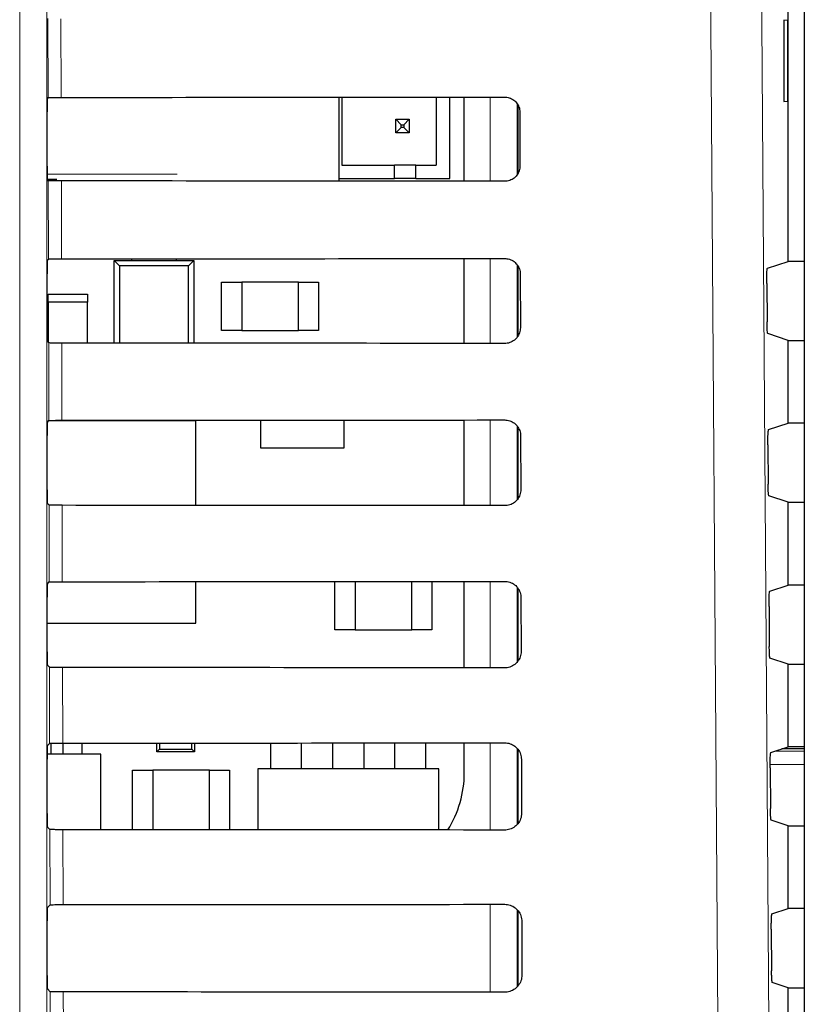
# Model space of a CAD drawing. Header units: millimetres. Extents: x 5 to 418, y 2 to 292.
# Tile 35 of 56: x 82 to 91, y 205 to 217. Entities that reach past the tile are written whole.
import ezdxf

# ---------------------------------------------------------------- set-up
doc = ezdxf.new("R2010")
doc.units = ezdxf.units.MM

msp = doc.modelspace()

# ---------------------------------------------------------------- linework, layer by layer
at = {"color": 7, "linetype": 'Continuous', "lineweight": 18}
for p, q in [((81.7816, 199.6402), (81.7816, 227.5297)), ((82.1149, 227.5297), (82.1149, 199.6402)), ((82.1329, 216.4084), (82.1306, 217.3865)), ((82.2918, 217.3836), (82.2941, 216.4113)), ((87.5946, 215.3751), (87.5946, 216.4151)), ((87.9278, 216.332), (87.9278, 215.4568)), ((82.1214, 215.4619), (83.7263, 215.4619)), ((82.1375, 214.4131), (82.1353, 215.3819)), ((82.2965, 215.379), (82.2987, 214.416)), ((87.5946, 213.3705), (87.5946, 214.4198)), ((87.9278, 214.3403), (87.9278, 213.4492)), ((82.1422, 212.4178), (82.14, 213.3772)), ((82.3012, 213.3743), (82.3034, 212.4206)), ((87.5946, 211.3658), (87.5946, 212.4244)), ((87.9278, 212.3487), (87.9278, 211.4416)), ((82.1469, 210.4224), (82.1447, 211.3725)), ((82.3059, 211.3696), (82.3081, 210.4253)), ((87.5946, 209.3611), (87.5946, 210.4291)), ((87.9278, 210.3573), (87.9278, 209.4341)), ((82.1515, 208.4271), (82.1493, 209.3678)), ((82.3105, 209.3649), (82.3127, 208.43)), ((87.5946, 207.3564), (87.5946, 208.4338)), ((87.9278, 208.3659), (87.9278, 207.4267)), ((91.477, 208.3584), (91.1969, 208.3584)), ((91.1182, 208.3322), (91.477, 208.3322)), ((91.477, 208.1658), (91.0552, 208.1658)), ((82.1562, 206.4318), (82.154, 207.3631)), ((82.3152, 207.3602), (82.3174, 206.4346)), ((87.5946, 205.3517), (87.5946, 206.4384)), ((87.9278, 206.3726), (87.9278, 205.4194)), ((82.1609, 204.4364), (82.1587, 205.3584)), ((82.3199, 205.3555), (82.322, 204.4393))]:
    msp.add_line(p, q, dxfattribs=at)
at = {"color": 7, "linetype": 'Continuous', "lineweight": 25}
for p, q in [((91.477, 227.1191), (91.477, 157.6832)), ((91.2758, 214.3847), (91.2758, 219.408)), ((91.2741, 217.363), (91.2234, 217.3639)), ((91.2234, 217.3639), (91.2234, 216.3621)), ((91.2741, 216.363), (91.2741, 217.363)), ((82.1237, 216.3992), (82.1329, 216.4084)), ((85.7276, 215.3767), (85.7276, 216.4136)), ((85.7614, 216.4136), (85.7614, 215.5737)), ((86.9281, 216.4145), (86.9281, 215.5737)), ((87.0948, 215.4071), (87.0948, 216.4147)), ((87.2752, 215.3754), (87.2752, 216.4148)), ((87.9425, 215.4765), (87.9425, 216.3104)), ((91.2234, 216.3621), (91.2741, 216.363)), ((82.1208, 215.5601), (82.1208, 216.2326)), ((86.4281, 216.1404), (86.4948, 216.0737)), ((86.4281, 215.9737), (86.4281, 216.1404)), ((86.4281, 216.1404), (86.5948, 216.1404)), ((86.5948, 216.1404), (86.5281, 216.0737)), ((86.5948, 216.1404), (86.5948, 215.9737)), ((87.962, 216.2297), (87.9636, 215.563)), ((86.4281, 215.9737), (86.4948, 216.0404)), ((86.4948, 216.0737), (86.5281, 216.0737)), ((86.4948, 216.0404), (86.4948, 216.0737)), ((86.5281, 216.0404), (86.4948, 216.0404)), ((86.5281, 216.0737), (86.5281, 216.0404)), ((86.5948, 215.9737), (86.5281, 216.0404)), ((86.5948, 215.9737), (86.4281, 215.9737)), ((85.7614, 215.5737), (86.4114, 215.5737)), ((86.4114, 215.4071), (86.4114, 215.5737)), ((86.6781, 215.5737), (86.4114, 215.5737)), ((86.6781, 215.4071), (86.6781, 215.5737)), ((86.6781, 215.5737), (86.9281, 215.5737)), ((85.7276, 215.4071), (86.4114, 215.4071)), ((86.6781, 215.4071), (86.4114, 215.4071)), ((86.6781, 215.4071), (87.0948, 215.4071)), ((82.2402, 215.3952), (82.1233, 215.3952)), ((82.1353, 215.3819), (82.1237, 215.3935)), ((82.1237, 214.3992), (82.1375, 214.4131)), ((82.9508, 214.3963), (83.0167, 214.3305)), ((82.9508, 214.3963), (83.9342, 214.3963)), ((82.9508, 213.3739), (82.9508, 214.3963)), ((83.0167, 214.3305), (83.0167, 213.3738)), ((83.8683, 214.3305), (83.0167, 214.3305)), ((83.1675, 214.3963), (83.1675, 214.4165)), ((83.7175, 214.3963), (83.7175, 214.4168)), ((83.8683, 214.3305), (83.9342, 214.3963)), ((83.8683, 213.3733), (83.8683, 214.3305)), ((83.9342, 214.3963), (83.9342, 213.3733)), ((87.2752, 213.3707), (87.2752, 214.4195)), ((87.9425, 213.4682), (87.9425, 214.3184)), ((91.0215, 214.3), (91.2758, 214.3847)), ((91.477, 214.3847), (91.2758, 214.3847)), ((82.1208, 213.5601), (82.1208, 214.2326)), ((87.9667, 214.2297), (87.9682, 213.563)), ((84.2758, 213.5297), (84.2758, 214.1297)), ((84.2758, 214.1297), (84.5258, 214.1297)), ((84.5258, 214.1297), (84.5258, 213.5297)), ((85.2258, 214.1297), (84.5258, 214.1297)), ((85.2258, 213.5297), (85.2258, 214.1297)), ((85.2258, 214.1297), (85.4758, 214.1297)), ((85.4758, 214.1297), (85.4758, 213.5297)), ((91.0129, 214.1112), (91.0163, 213.6361)), ((82.1342, 213.9797), (82.6175, 213.9797)), ((82.1342, 213.8797), (82.1342, 213.9797)), ((82.6175, 213.9797), (82.6175, 213.8797)), ((82.6175, 213.8797), (82.1342, 213.8797)), ((82.1342, 213.8797), (82.1342, 213.383)), ((82.6175, 213.3741), (82.6175, 213.8797)), ((84.5258, 213.5297), (84.2758, 213.5297)), ((84.5258, 213.5297), (85.2258, 213.5297)), ((85.4758, 213.5297), (85.2258, 213.5297)), ((91.2758, 213.408), (91.0248, 213.4916)), ((82.14, 213.3772), (82.1237, 213.3935)), ((91.2758, 212.3847), (91.2758, 213.408)), ((91.2758, 213.408), (91.477, 213.408)), ((82.1237, 212.3992), (82.1422, 212.4178)), ((83.9592, 212.413), (82.1375, 212.413)), ((83.9592, 211.3686), (83.9592, 212.413)), ((84.7592, 212.4222), (84.7592, 212.0797)), ((85.7925, 212.0797), (85.7925, 212.423)), ((87.2752, 211.366), (87.2752, 212.4242)), ((91.0355, 212.3047), (91.2758, 212.3847)), ((91.477, 212.3847), (91.2758, 212.3847)), ((87.9425, 211.4604), (87.9425, 212.3266)), ((82.1208, 211.5601), (82.1208, 212.2326)), ((87.9714, 212.2297), (87.9729, 211.563)), ((91.027, 212.1159), (91.0304, 211.6314)), ((84.7592, 212.0797), (85.7925, 212.0797)), ((82.1447, 211.3725), (82.1237, 211.3935)), ((91.2758, 211.408), (91.0389, 211.4869)), ((91.2758, 210.3847), (91.2758, 211.408)), ((91.2758, 211.408), (91.477, 211.408)), ((82.1237, 210.3992), (82.1469, 210.4224)), ((83.9592, 209.913), (83.9592, 210.4263)), ((85.6758, 209.8297), (85.6758, 210.4275)), ((85.9258, 210.4277), (85.9258, 209.8297)), ((86.6258, 209.8297), (86.6258, 210.4283)), ((86.8758, 210.4285), (86.8758, 209.8297)), ((87.2752, 209.3614), (87.2752, 210.4288)), ((87.9425, 209.4528), (87.9425, 210.3349)), ((91.0496, 210.3094), (91.2758, 210.3847)), ((91.477, 210.3847), (91.2758, 210.3847)), ((82.1208, 209.5601), (82.1208, 210.2326)), ((87.976, 210.2297), (87.9776, 209.563)), ((91.041, 210.1206), (91.0445, 209.6267)), ((82.1208, 209.913), (83.9592, 209.913)), ((85.9258, 209.8297), (85.6758, 209.8297)), ((85.9258, 209.8297), (86.6258, 209.8297)), ((86.8758, 209.8297), (86.6258, 209.8297)), ((91.2758, 209.408), (91.0531, 209.4822)), ((82.1493, 209.3678), (82.1237, 209.3935)), ((91.2758, 208.3847), (91.2758, 209.408)), ((91.2758, 209.408), (91.477, 209.408)), ((82.1237, 208.3992), (82.1515, 208.4271)), ((82.1725, 208.2939), (82.1725, 208.4284)), ((82.3192, 208.2939), (82.3192, 208.43)), ((82.5525, 208.2939), (82.5525, 208.4301)), ((83.4758, 208.323), (83.4758, 208.4307)), ((83.4758, 208.323), (83.5081, 208.3553)), ((83.5081, 208.4307), (83.5081, 208.3553)), ((83.5081, 208.3553), (83.9102, 208.3553)), ((83.9102, 208.3553), (83.9102, 208.431)), ((83.9102, 208.3553), (83.9425, 208.323)), ((83.9425, 208.431), (83.9425, 208.323)), ((84.8858, 208.113), (84.8858, 208.4316)), ((85.2658, 208.113), (85.2658, 208.4319)), ((85.6525, 208.113), (85.6525, 208.4322)), ((86.0325, 208.4325), (86.0325, 208.113)), ((86.4192, 208.113), (86.4192, 208.4328)), ((86.7992, 208.113), (86.7992, 208.4331)), ((87.2752, 208.063), (87.2752, 208.4335)), ((87.9425, 207.4453), (87.9425, 208.3434)), ((91.0637, 208.314), (91.2758, 208.3847)), ((91.477, 208.3586), (91.1976, 208.3586)), ((91.477, 208.3847), (91.2758, 208.3847)), ((82.1208, 207.5601), (82.1208, 208.2326)), ((82.7842, 208.2939), (82.121, 208.2939)), ((82.7842, 207.3599), (82.7842, 208.2939)), ((83.9425, 208.323), (83.4758, 208.323)), ((87.9807, 208.2297), (87.9823, 207.563)), ((84.7258, 208.113), (84.7258, 207.3587)), ((86.9592, 208.113), (84.7258, 208.113)), ((86.9592, 207.3569), (86.9592, 208.113)), ((91.0551, 208.1253), (91.0587, 207.622)), ((83.1758, 207.3597), (83.1758, 208.0963)), ((83.1758, 208.0963), (83.4258, 208.0963)), ((83.4258, 208.0963), (83.4258, 207.3595)), ((84.1258, 208.0963), (83.4258, 208.0963)), ((84.1258, 207.3591), (84.1258, 208.0963)), ((84.1258, 208.0963), (84.3758, 208.0963)), ((84.3758, 208.0963), (84.3758, 207.3589)), ((82.154, 207.3631), (82.1237, 207.3935)), ((91.2758, 207.408), (91.0672, 207.4775)), ((91.2758, 206.3847), (91.2758, 207.408)), ((91.2758, 207.408), (91.477, 207.408)), ((82.1237, 206.3992), (82.1562, 206.4318)), ((87.9425, 205.4378), (87.9425, 206.3519)), ((91.0777, 206.3187), (91.2758, 206.3847)), ((91.477, 206.3847), (91.2758, 206.3847)), ((82.1208, 205.5601), (82.1208, 206.2326)), ((87.9854, 206.2297), (87.987, 205.563)), ((91.0692, 206.13), (91.0728, 205.6173)), ((91.2758, 205.408), (91.0813, 205.4728)), ((82.1587, 205.3584), (82.1237, 205.3935)), ((91.2758, 204.3847), (91.2758, 205.408)), ((91.2758, 205.408), (91.477, 205.408))]:
    msp.add_line(p, q, dxfattribs=at)
at = {"color": 7, "linetype": 'Continuous', "lineweight": 18, "flags": 128}
for points in [[(90.9093, 223.2407), (90.9924, 211.4427), (91.0755, 199.653)], [(90.4481, 199.5646), (90.4387, 200.886), (90.4013, 206.1717), (90.2812, 223.1523)]]:
    msp.add_lwpolyline(points, dxfattribs=at)
at = {"color": 7, "linetype": 'Continuous', "lineweight": 25}
msp.add_arc((85.9535, 208.063), 1.3217, 327.70444, 0, dxfattribs=at)
for centre, major_axis, start_param, end_param in [((82.1237, 216.2326), (0, 0.1667), 0.0174533, 1.5707963), ((71.2758, 222.2242), (333.2024, 0), 4.7454628, 4.7619287), ((82.1237, 215.5601), (0, 0.1667), 1.5707963, 3.1241394), ((71.2758, 209.5956), (331.5126, 0), 1.5210039, 1.5375466), ((82.1237, 214.2326), (0, 0.1667), 0.0174533, 1.5707963), ((71.2758, 220.2242), (332.9347, 0), 4.7455034, 4.7619686), ((82.1237, 213.5601), (0, 0.1667), 1.5707963, 3.1241394), ((71.2758, 207.5956), (331.245, 0), 1.5209636, 1.5375056), ((82.1237, 212.2326), (0, 0.1667), 0.0174533, 1.5707963), ((71.2758, 218.2242), (332.6671, 0), 4.7455441, 4.7620085), ((82.1237, 211.5601), (0, 0.1667), 1.5707963, 3.1241394), ((71.2758, 205.5955), (330.9774, 0), 1.5209233, 1.5374645), ((71.2758, 216.2242), (332.3995, 0), 4.7455848, 4.7620484), ((82.1237, 210.2326), (0, 0.1667), 0.0174533, 1.5707963), ((82.1237, 209.5601), (0, 0.1667), 1.5707963, 3.1241394), ((71.2758, 203.5955), (330.7098, 0), 1.5208829, 1.5374234), ((82.1237, 208.2326), (0, 0.1667), 0.0174533, 1.5707963), ((71.2758, 214.2242), (332.1319, 0), 4.7456256, 4.7620885), ((82.1237, 207.5601), (0, 0.1667), 1.5707963, 3.1241394), ((71.2758, 201.5955), (330.4422, 0), 1.5208425, 1.5373821), ((82.1237, 206.2326), (0, 0.1667), 0.0174533, 1.5707963), ((71.2758, 212.2241), (331.8643, 0), 4.7456664, 4.7621286), ((82.1237, 205.5601), (0, 0.1667), 1.5707963, 3.1241394), ((71.2758, 199.5955), (330.1746, 0), 1.5208019, 1.5373409)]:
    msp.add_ellipse(centre, major_axis=major_axis, ratio=0.0174551, start_param=start_param, end_param=end_param, dxfattribs=at)
for points, knots in [([(82.1329, 216.4084), (82.1351, 216.4088), (82.1395, 216.4094), (82.1694, 216.4103), (82.2127, 216.4109), (82.2572, 216.4112), (82.285, 216.4113), (82.2941, 216.4113)], [0, 0, 0, 0, 0.22362406, 0.44727153, 0.67023317, 0.89176936, 1, 1, 1, 1]), ([(87.7758, 216.4153), (87.7844, 216.4149), (87.8137, 216.4137), (87.8623, 216.3978), (87.9131, 216.3602), (87.9486, 216.3074), (87.9611, 216.261), (87.9619, 216.2348), (87.962, 216.2297)], [0, 0, 0, 0, 0.088008, 0.3002334, 0.5137745, 0.729433, 0.9466698, 1, 1, 1, 1]), ([(87.9636, 215.563), (87.9632, 215.554), (87.9619, 215.5239), (87.9453, 215.474), (87.9064, 215.4227), (87.8528, 215.3876), (87.8065, 215.3757), (87.7807, 215.3751), (87.7758, 215.375)], [0, 0, 0, 0, 0.0923202, 0.3091766, 0.5246593, 0.7380145, 0.9498505, 1, 1, 1, 1]), ([(82.2965, 215.379), (82.278, 215.379), (82.2409, 215.3791), (82.1923, 215.3796), (82.1559, 215.3804), (82.1381, 215.3812), (82.136, 215.3817), (82.1353, 215.3819)], [0, 0, 0, 0, 0.21878901, 0.43753372, 0.65751448, 0.87991149, 1, 1, 1, 1]), ([(82.1375, 214.4131), (82.1397, 214.4134), (82.1441, 214.4141), (82.174, 214.415), (82.2174, 214.4156), (82.2619, 214.4159), (82.2896, 214.416), (82.2987, 214.416)], [0, 0, 0, 0, 0.22363, 0.4472834, 0.6702509, 0.891793, 1, 1, 1, 1]), ([(87.7758, 214.4199), (87.7849, 214.4195), (87.8153, 214.4182), (87.8653, 214.4016), (87.9172, 214.3628), (87.9534, 214.3085), (87.9658, 214.2611), (87.9666, 214.2346), (87.9667, 214.2297)], [0, 0, 0, 0, 0.091132, 0.3033806, 0.5169544, 0.7326451, 0.9498996, 1, 1, 1, 1]), ([(91.0129, 214.1112), (91.0129, 214.1299), (91.0128, 214.1674), (91.014, 214.2204), (91.0159, 214.2633), (91.0185, 214.2933), (91.0205, 214.2977), (91.0215, 214.3)], [0, 0, 0, 0, 0.1983758, 0.3967405, 0.5954771, 0.7952868, 1, 1, 1, 1]), ([(91.0248, 213.4916), (91.0238, 213.4938), (91.0218, 213.4981), (91.0192, 213.528), (91.0173, 213.5713), (91.0165, 213.6105), (91.0163, 213.6326), (91.0163, 213.6361)], [0, 0, 0, 0, 0.2392719, 0.4785682, 0.717156, 0.9543017, 1, 1, 1, 1]), ([(87.9682, 213.563), (87.9678, 213.5535), (87.9665, 213.5223), (87.9491, 213.471), (87.909, 213.4186), (87.8538, 213.3829), (87.8066, 213.371), (87.7806, 213.3704), (87.7758, 213.3703)], [0, 0, 0, 0, 0.0953804, 0.3122153, 0.5276676, 0.7409947, 0.9528176, 1, 1, 1, 1]), ([(82.3012, 213.3743), (82.2827, 213.3743), (82.2456, 213.3744), (82.197, 213.3749), (82.1606, 213.3757), (82.1428, 213.3765), (82.1407, 213.377), (82.14, 213.3772)], [0, 0, 0, 0, 0.218795, 0.4375456, 0.6575325, 0.8799357, 1, 1, 1, 1]), ([(82.1422, 212.4178), (82.1444, 212.4181), (82.1488, 212.4187), (82.1787, 212.4196), (82.222, 212.4203), (82.2665, 212.4206), (82.2943, 212.4206), (82.3034, 212.4206)], [0, 0, 0, 0, 0.2236359, 0.4472952, 0.6702687, 0.8918166, 1, 1, 1, 1]), ([(87.7758, 212.4246), (87.7855, 212.4242), (87.8168, 212.4228), (87.8684, 212.4054), (87.9213, 212.3653), (87.9581, 212.3096), (87.9706, 212.2613), (87.9712, 212.2344), (87.9714, 212.2297)], [0, 0, 0, 0, 0.0941035, 0.3063745, 0.5199798, 0.7357013, 0.9529725, 1, 1, 1, 1]), ([(91.027, 212.1159), (91.0269, 212.1346), (91.0269, 212.172), (91.028, 212.2251), (91.0299, 212.268), (91.0325, 212.298), (91.0345, 212.3024), (91.0355, 212.3047)], [0, 0, 0, 0, 0.1983731, 0.396735, 0.5954695, 0.7952788, 1, 1, 1, 1]), ([(91.0389, 211.4869), (91.038, 211.4891), (91.036, 211.4934), (91.0334, 211.5233), (91.0314, 211.5666), (91.0306, 211.6058), (91.0304, 211.6279), (91.0304, 211.6314)], [0, 0, 0, 0, 0.2392748, 0.4785741, 0.7171638, 0.954309, 1, 1, 1, 1]), ([(87.9729, 211.563), (87.9725, 211.5529), (87.9711, 211.5207), (87.9529, 211.468), (87.9116, 211.4145), (87.8549, 211.3781), (87.8068, 211.3663), (87.7804, 211.3657), (87.7758, 211.3656)], [0, 0, 0, 0, 0.09829199, 0.31510617, 0.53052973, 0.74383015, 0.95564097, 1, 1, 1, 1]), ([(82.3059, 211.3696), (82.2873, 211.3696), (82.2503, 211.3697), (82.2017, 211.3702), (82.1653, 211.371), (82.1474, 211.3718), (82.1454, 211.3723), (82.1447, 211.3725)], [0, 0, 0, 0, 0.2188009, 0.4375576, 0.6575505, 0.87996, 1, 1, 1, 1]), ([(82.1469, 210.4224), (82.1491, 210.4228), (82.1534, 210.4234), (82.1834, 210.4243), (82.2267, 210.4249), (82.2712, 210.4252), (82.299, 210.4253), (82.3081, 210.4253)], [0, 0, 0, 0, 0.2236419, 0.4473071, 0.6702865, 0.8918403, 1, 1, 1, 1]), ([(87.7758, 210.4293), (87.786, 210.4288), (87.8184, 210.4273), (87.8714, 210.4092), (87.9254, 210.3679), (87.9629, 210.3106), (87.9753, 210.2614), (87.9759, 210.2343), (87.976, 210.2297)], [0, 0, 0, 0, 0.0969335, 0.3092262, 0.5228618, 0.7386127, 0.9558999, 1, 1, 1, 1]), ([(91.041, 210.1206), (91.041, 210.1393), (91.0409, 210.1767), (91.0421, 210.2298), (91.044, 210.2727), (91.0466, 210.3027), (91.0486, 210.3071), (91.0496, 210.3094)], [0, 0, 0, 0, 0.19837037, 0.39672952, 0.59546184, 0.79527071, 1, 1, 1, 1]), ([(87.9776, 209.563), (87.9771, 209.5524), (87.9756, 209.5191), (87.9567, 209.4649), (87.9141, 209.4104), (87.856, 209.3734), (87.807, 209.3615), (87.7802, 209.361), (87.7758, 209.3609)], [0, 0, 0, 0, 0.1010655, 0.3178599, 0.533256, 0.7465312, 0.9583308, 1, 1, 1, 1]), ([(91.0531, 209.4822), (91.0521, 209.4844), (91.0501, 209.4887), (91.0475, 209.5186), (91.0455, 209.5619), (91.0447, 209.6011), (91.0446, 209.6232), (91.0445, 209.6267)], [0, 0, 0, 0, 0.23927781, 0.4785801, 0.71717157, 0.95431622, 1, 1, 1, 1]), ([(82.3105, 209.3649), (82.292, 209.3649), (82.255, 209.365), (82.2063, 209.3656), (82.17, 209.3663), (82.1521, 209.3671), (82.1501, 209.3676), (82.1493, 209.3678)], [0, 0, 0, 0, 0.2188069, 0.4375695, 0.6575686, 0.8799842, 1, 1, 1, 1]), ([(82.1515, 208.4271), (82.1537, 208.4274), (82.1581, 208.4281), (82.188, 208.4289), (82.2314, 208.4296), (82.2758, 208.4299), (82.3036, 208.4299), (82.3127, 208.43)], [0, 0, 0, 0, 0.2236478, 0.447319, 0.6703044, 0.8918641, 1, 1, 1, 1]), ([(87.7758, 208.4339), (87.7865, 208.4334), (87.82, 208.4319), (87.8744, 208.4129), (87.9295, 208.3705), (87.9676, 208.3117), (87.98, 208.2616), (87.9806, 208.2341), (87.9807, 208.2297)], [0, 0, 0, 0, 0.09963192, 0.31194565, 0.52561033, 0.74138949, 0.95869177, 1, 1, 1, 1]), ([(91.0551, 208.1253), (91.0551, 208.144), (91.055, 208.1814), (91.0561, 208.2345), (91.0581, 208.2773), (91.0607, 208.3073), (91.0626, 208.3118), (91.0637, 208.314)], [0, 0, 0, 0, 0.1983676, 0.396724, 0.5954542, 0.7952627, 1, 1, 1, 1]), ([(91.0672, 207.4775), (91.0662, 207.4796), (91.0642, 207.484), (91.0616, 207.5139), (91.0597, 207.5572), (91.0589, 207.5964), (91.0587, 207.6185), (91.0587, 207.622)], [0, 0, 0, 0, 0.2392808, 0.4785861, 0.7171794, 0.9543235, 1, 1, 1, 1]), ([(87.9823, 207.563), (87.9818, 207.5519), (87.9802, 207.5175), (87.9605, 207.4619), (87.9167, 207.4062), (87.8571, 207.3687), (87.8071, 207.3568), (87.78, 207.3563), (87.7758, 207.3562)], [0, 0, 0, 0, 0.1037105, 0.3204859, 0.5358558, 0.7491071, 0.9608965, 1, 1, 1, 1]), ([(82.3152, 207.3602), (82.2967, 207.3603), (82.2597, 207.3603), (82.211, 207.3609), (82.1747, 207.3616), (82.1568, 207.3624), (82.1548, 207.3629), (82.154, 207.3631)], [0, 0, 0, 0, 0.2188129, 0.4375815, 0.6575867, 0.8800086, 1, 1, 1, 1]), ([(82.1562, 206.4318), (82.1584, 206.4321), (82.1628, 206.4327), (82.1927, 206.4336), (82.236, 206.4343), (82.2805, 206.4346), (82.3083, 206.4346), (82.3174, 206.4346)], [0, 0, 0, 0, 0.2236538, 0.447331, 0.6703222, 0.8918878, 1, 1, 1, 1]), ([(87.7758, 206.4386), (87.787, 206.438), (87.8216, 206.4364), (87.8774, 206.4167), (87.9336, 206.3731), (87.9723, 206.3128), (87.9847, 206.2617), (87.9853, 206.2339), (87.9854, 206.2297)], [0, 0, 0, 0, 0.1022077, 0.3145418, 0.5282346, 0.7440408, 0.9613575, 1, 1, 1, 1]), ([(91.0692, 206.13), (91.0691, 206.1487), (91.0691, 206.1861), (91.0702, 206.2392), (91.0721, 206.282), (91.0747, 206.312), (91.0767, 206.3165), (91.0777, 206.3187)], [0, 0, 0, 0, 0.1983649, 0.3967185, 0.5954465, 0.7952546, 1, 1, 1, 1]), ([(87.987, 205.563), (87.9864, 205.5514), (87.9847, 205.5159), (87.9643, 205.4588), (87.9193, 205.4021), (87.8581, 205.3639), (87.8073, 205.3521), (87.7799, 205.3516), (87.7758, 205.3515)], [0, 0, 0, 0, 0.1062358, 0.3229931, 0.5383379, 0.7515666, 0.9633463, 1, 1, 1, 1]), ([(91.0813, 205.4728), (91.0803, 205.4749), (91.0784, 205.4793), (91.0757, 205.5092), (91.0738, 205.5525), (91.073, 205.5917), (91.0728, 205.6138), (91.0728, 205.6173)], [0, 0, 0, 0, 0.2392838, 0.4785921, 0.7171872, 0.9543308, 1, 1, 1, 1]), ([(82.3199, 205.3555), (82.3014, 205.3556), (82.2643, 205.3557), (82.2157, 205.3562), (82.1793, 205.3569), (82.1615, 205.3577), (82.1594, 205.3582), (82.1587, 205.3584)], [0, 0, 0, 0, 0.2188189, 0.4375935, 0.6576048, 0.880033, 1, 1, 1, 1])]:
    msp.add_open_spline(points, degree=3, knots=knots, dxfattribs=at)

doc.saveas('drawing.dxf')
